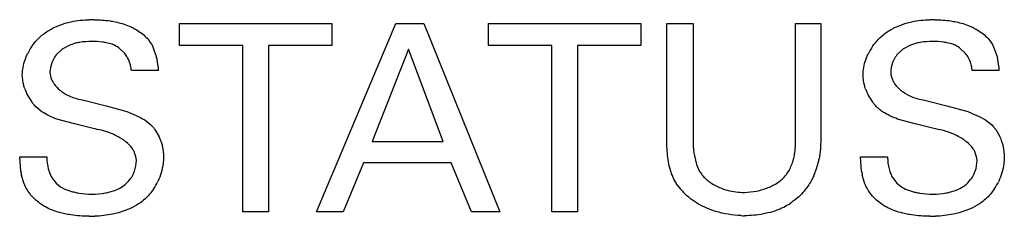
# Model space of a CAD drawing. Header units: inches. Extents: x 0 to 34, y 0 to 22.
# Tile 31 of 129: x 15.4959 to 15.81, y 11.7499 to 11.8127. Entities that reach past the tile are written whole.
import ezdxf

# ---------------------------------------------------------------- set-up
doc = ezdxf.new("R2010")
doc.units = ezdxf.units.IN
doc.header["$LTSCALE"] = 1.87
doc.header["$MEASUREMENT"] = 0
doc.layers.get('0').update_dxf_attribs({"linetype": 'CONTINUOUS'})

msp = doc.modelspace()

# ---------------------------------------------------------------- linework, layer by layer
at = {"color": 7, "linetype": 'CONTINUOUS'}
for p, q in [((15.5073197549, 11.810419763), (15.510375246, 11.8115466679)), ((15.5468580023, 11.8044228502), (15.5468580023, 11.8115020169)), ((15.5468580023, 11.8115020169), (15.5954149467, 11.8115020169)), ((15.5905330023, 11.7513686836), (15.6158552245, 11.8115020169)), ((15.5954149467, 11.8115020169), (15.5954149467, 11.8044228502)), ((15.6158552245, 11.8115020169), (15.6247663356, 11.8115020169)), ((15.6247663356, 11.8115020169), (15.6490857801, 11.7513686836)), ((15.6454510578, 11.8044228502), (15.6454510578, 11.8115020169)), ((15.6454510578, 11.8115020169), (15.6940080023, 11.8115020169)), ((15.6940080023, 11.8115020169), (15.6940080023, 11.8044228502)), ((15.7023621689, 11.7748547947), (15.7023621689, 11.8115020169)), ((15.7023621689, 11.8115020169), (15.7106899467, 11.8115020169)), ((15.7106899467, 11.8115020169), (15.7106899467, 11.7742714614)), ((15.7433371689, 11.7746034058), (15.7433371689, 11.8115020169)), ((15.7433371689, 11.8115020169), (15.7514218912, 11.8115020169)), ((15.7514218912, 11.8115020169), (15.7514218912, 11.7744409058)), ((15.7755654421, 11.8104170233), (15.7786227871, 11.811545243)), ((15.5093700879, 11.8032810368), (15.5074991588, 11.8014409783)), ((15.511818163, 11.8045957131), (15.5093700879, 11.8032810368)), ((15.5137057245, 11.8051790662), (15.511818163, 11.8045957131)), ((15.524987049, 11.8049409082), (15.5234587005, 11.805331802)), ((15.529391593, 11.8019167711), (15.5274715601, 11.8037486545)), ((15.5383625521, 11.8039775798), (15.5395507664, 11.8006394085)), ((15.5670135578, 11.8044228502), (15.5468580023, 11.8044228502)), ((15.5670135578, 11.7513686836), (15.5670135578, 11.8044228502)), ((15.5752607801, 11.8044228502), (15.5752607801, 11.7513686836)), ((15.5954149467, 11.8044228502), (15.5752607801, 11.8044228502)), ((15.6199385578, 11.8032561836), (15.6082732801, 11.773775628)), ((15.6310052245, 11.773775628), (15.6199385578, 11.8032561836)), ((15.6656052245, 11.8044228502), (15.6454510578, 11.8044228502)), ((15.6656052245, 11.7513686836), (15.6656052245, 11.8044228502)), ((15.6738524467, 11.8044228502), (15.6738524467, 11.7513686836)), ((15.6940080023, 11.8044228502), (15.6738524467, 11.8044228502)), ((15.777625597, 11.8032858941), (15.7757502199, 11.8014402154)), ((15.7800698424, 11.8045976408), (15.777625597, 11.8032858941)), ((15.7819565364, 11.8051802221), (15.7800698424, 11.8045976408)), ((15.7932349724, 11.8049388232), (15.791704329, 11.8053309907)), ((15.7976407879, 11.8019123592), (15.7957202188, 11.8037449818)), ((15.8066007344, 11.8039798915), (15.8077854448, 11.8006517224)), ((15.5401718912, 11.7965075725), (15.5315052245, 11.7965075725)), ((15.8084080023, 11.7965075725), (15.7997538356, 11.7965075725)), ((15.5163552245, 11.787013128), (15.5234322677, 11.7851986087)), ((15.7845968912, 11.787013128), (15.7916765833, 11.7851974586)), ((15.5234322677, 11.7851986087), (15.5300792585, 11.7833496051)), ((15.7916765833, 11.7851974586), (15.7983265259, 11.783349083)), ((15.5133195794, 11.7794164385), (15.507721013, 11.7809729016)), ((15.7815679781, 11.7794169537), (15.7759742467, 11.7809738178)), ((15.5192705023, 11.7779395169), (15.5133195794, 11.7794164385)), ((15.5390294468, 11.7776490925), (15.5403916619, 11.7753311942)), ((15.7875135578, 11.7779395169), (15.7815679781, 11.7794169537)), ((15.8072729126, 11.7776497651), (15.8086148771, 11.7753785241)), ((15.6082732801, 11.773775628), (15.6310052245, 11.773775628)), ((15.4958607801, 11.7689409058), (15.5045274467, 11.7689409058)), ((15.4961929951, 11.7643210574), (15.4958607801, 11.7689409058)), ((15.710919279, 11.7702065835), (15.7117820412, 11.7665131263)), ((15.7641163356, 11.7689409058), (15.7727705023, 11.7689409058)), ((15.7644474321, 11.764322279), (15.7641163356, 11.7689409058)), ((15.6056010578, 11.7670284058), (15.5991052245, 11.7513686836)), ((15.6335010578, 11.7670284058), (15.6056010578, 11.7670284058)), ((15.6399982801, 11.7513686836), (15.6335010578, 11.7670284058)), ((15.497302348, 11.7602968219), (15.4964509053, 11.7630010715)), ((15.5064722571, 11.7617597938), (15.5075098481, 11.7604815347)), ((15.7655538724, 11.7602958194), (15.7647006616, 11.7630193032)), ((15.7747130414, 11.7617654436), (15.775758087, 11.760478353)), ((15.5075098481, 11.7604815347), (15.5089071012, 11.7593488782)), ((15.775758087, 11.760478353), (15.7771568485, 11.7593461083)), ((15.5246263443, 11.7577263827), (15.52621279, 11.7582321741)), ((15.7928761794, 11.7577264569), (15.7944429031, 11.7582252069)), ((15.5306353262, 11.752199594), (15.5273638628, 11.7510742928)), ((15.5752607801, 11.7513686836), (15.5670135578, 11.7513686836)), ((15.5991052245, 11.7513686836), (15.5905330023, 11.7513686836)), ((15.6490857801, 11.7513686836), (15.6399982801, 11.7513686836)), ((15.6738524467, 11.7513686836), (15.6656052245, 11.7513686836)), ((15.7988793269, 11.7521980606), (15.7956073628, 11.7510734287))]:
    msp.add_line(p, q, dxfattribs=at)
for centre, radius, start, end in [((15.5186937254, 11.7778662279), 0.0348141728, 88.5134389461, 91.0557931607), ((15.7869505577, 11.7778096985), 0.0348706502, 88.5179456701, 91.0776060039), ((15.514475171, 11.7940305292), 0.017891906, 145.3636977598, 154.6090276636), ((15.7827164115, 11.7940233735), 0.0178918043, 145.3626028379, 154.5978319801), ((15.5154030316, 11.7953936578), 0.009951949, 142.5800887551, 153.1757626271), ((15.5217222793, 11.7959322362), 0.009727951, 28.2474630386, 37.9657032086), ((15.517641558, 11.7952547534), 0.0225612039, 6.370692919, 13.8079840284), ((15.7836540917, 11.7954041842), 0.0099450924, 142.6317405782, 153.1883751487), ((15.7899671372, 11.7959238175), 0.0097338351, 28.2554910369, 37.9685918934), ((15.7858475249, 11.7952582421), 0.0225911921, 6.3413275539, 13.8123403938), ((15.5157758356, 11.7950219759), 0.0244412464, 3.4847204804, 6.4277007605), ((15.7840174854, 11.7950304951), 0.0244352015, 3.4655708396, 6.3981266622), ((15.5120873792, 11.7956381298), 0.0154318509, 198.8676554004, 216.8830920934), ((15.7803197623, 11.7956453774), 0.0154223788, 198.8982061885, 216.9367171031), ((15.5276949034, 11.7695960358), 0.0139319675, 16.9979327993, 24.3088162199), ((15.7367707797, 11.7737039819), 0.026087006, 178.7535272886, 187.7046544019), ((15.7959550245, 11.7695925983), 0.013919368, 17.0315166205, 24.5617976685), ((15.7265099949, 11.7724029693), 0.0167947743, 341.5946652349, 345.2621503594), ((15.7260268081, 11.7731488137), 0.0253507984, 346.0883688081, 348.9699733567), ((15.7267670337, 11.7729510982), 0.0245847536, 335.7600317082, 346.1208732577), ((15.5175961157, 11.7678177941), 0.0216868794, 189.278728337, 192.8325869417), ((15.5156967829, 11.7678253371), 0.011046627, 199.0026786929, 205.8614146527), ((15.514991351, 11.7674786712), 0.0102606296, 205.8377303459, 213.8735068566), ((15.5231709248, 11.7677355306), 0.0099266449, 306.9452967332, 322.5019849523), ((15.5234162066, 11.7675519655), 0.009620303, 322.4800943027, 333.8926649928), ((15.7859446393, 11.7678241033), 0.0217805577, 189.2520296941, 192.7443008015), ((15.7839322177, 11.7678245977), 0.0110384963, 199.0285469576, 205.8963116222), ((15.7832358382, 11.7674820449), 0.0102624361, 205.8738888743, 213.8514331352), ((15.7916639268, 11.7675357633), 0.0096062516, 322.3470955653, 333.9135904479), ((15.5234752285, 11.7688528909), 0.018219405, 325.8645231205, 334.800306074), ((15.7223732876, 11.7718562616), 0.0205055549, 216.3702091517, 224.2156029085), ((15.7281246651, 11.7753869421), 0.0175431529, 292.0654880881, 297.5984760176), ((15.7914219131, 11.7677171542), 0.0099086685, 306.9609061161, 322.3715471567), ((15.7917245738, 11.7688528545), 0.0182186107, 325.8565525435, 334.7945442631), ((15.5181887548, 11.7789255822), 0.0218298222, 253.8550222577, 257.3550146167), ((15.7864431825, 11.7789714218), 0.021875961, 253.8838668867, 257.3782019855), ((15.729179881, 11.7736189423), 0.0231982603, 292.5012372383, 296.7825230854), ((15.7298188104, 11.7723642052), 0.0217902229, 296.7693863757, 302.8471460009), ((15.5187689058, 11.7845014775), 0.0345575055, 268.763668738, 271.7024363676), ((15.7292340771, 11.805741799), 0.0556611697, 266.6914159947, 267.8052330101), ((15.7285047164, 11.7752953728), 0.0250054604, 285.2120310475, 292.4604275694), ((15.7870129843, 11.78451366), 0.0345697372, 268.7601080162, 271.719530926)]:
    msp.add_arc(centre, radius, start, end, dxfattribs=at)
for points, knots in [([(15.510375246, 11.8115466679), (15.5109987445, 11.8117299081), (15.5135123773, 11.8123653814), (15.5161114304, 11.8126383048), (15.5180522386, 11.8126744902)], [0, 0, 0, 0, 0.2508158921, 1, 1, 1, 1]), ([(15.5195968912, 11.8126686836), (15.5212951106, 11.8126704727), (15.5235671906, 11.8125128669), (15.5257972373, 11.8121098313), (15.5263522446, 11.8119928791)], [0, 0, 0, 0, 0.7496284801, 1, 1, 1, 1]), ([(15.5263522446, 11.8119928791), (15.5278667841, 11.8116737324), (15.5298645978, 11.811084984), (15.5317366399, 11.8102091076), (15.5321955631, 11.8099707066)], [0, 0, 0, 0, 0.7495576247, 1, 1, 1, 1]), ([(15.7786227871, 11.811545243), (15.7792458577, 11.8117284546), (15.7817578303, 11.8123639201), (15.7843551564, 11.8126372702), (15.7862947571, 11.8126741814)], [0, 0, 0, 0, 0.2508104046, 1, 1, 1, 1]), ([(15.7878524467, 11.8126686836), (15.7895488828, 11.8126699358), (15.7918185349, 11.8125118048), (15.7940460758, 11.8121082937), (15.7946004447, 11.8119912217)], [0, 0, 0, 0, 0.749629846, 1, 1, 1, 1]), ([(15.7946004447, 11.8119912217), (15.7961131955, 11.8116717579), (15.7981085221, 11.8110825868), (15.7999781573, 11.8102068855), (15.8004364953, 11.8099685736)], [0, 0, 0, 0, 0.7495566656, 1, 1, 1, 1]), ([(15.5033093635, 11.8080040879), (15.5042272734, 11.8087308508), (15.5055565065, 11.8095765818), (15.5069626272, 11.8102583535), (15.5073197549, 11.810419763)], [0, 0, 0, 0, 0.7492094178, 1, 1, 1, 1]), ([(15.5321955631, 11.8099707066), (15.5325961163, 11.8097626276), (15.5341606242, 11.8088770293), (15.5355930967, 11.8077418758), (15.5365093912, 11.8067547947)], [0, 0, 0, 0, 0.2510157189, 1, 1, 1, 1]), ([(15.7715499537, 11.8079969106), (15.772468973, 11.8087249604), (15.7737998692, 11.8095722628), (15.7752078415, 11.8102553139), (15.7755654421, 11.8104170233)], [0, 0, 0, 0, 0.749211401, 1, 1, 1, 1]), ([(15.8004364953, 11.8099685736), (15.8008365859, 11.8097605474), (15.8023992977, 11.808875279), (15.8038301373, 11.8077409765), (15.8047455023, 11.8067547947)], [0, 0, 0, 0, 0.2510149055, 1, 1, 1, 1]), ([(15.4997541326, 11.8041996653), (15.5000021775, 11.8045587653), (15.5010423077, 11.80595332), (15.5022879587, 11.8071953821), (15.5033093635, 11.8080040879)], [0, 0, 0, 0, 0.2509376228, 1, 1, 1, 1]), ([(15.5188496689, 11.8056700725), (15.5175579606, 11.8057087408), (15.5158203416, 11.8056178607), (15.5141269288, 11.8052802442), (15.5137057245, 11.8051790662)], [0, 0, 0, 0, 0.7489465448, 1, 1, 1, 1]), ([(15.5234587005, 11.805331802), (15.5230783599, 11.8054085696), (15.5215570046, 11.8056666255), (15.5200026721, 11.8057341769), (15.5188496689, 11.8056700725)], [0, 0, 0, 0, 0.2514985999, 1, 1, 1, 1]), ([(15.7679956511, 11.8041927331), (15.7682436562, 11.8045517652), (15.7692836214, 11.8059460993), (15.770528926, 11.8071880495), (15.7715499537, 11.8079969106)], [0, 0, 0, 0, 0.2509325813, 1, 1, 1, 1]), ([(15.7870927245, 11.8056700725), (15.7858029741, 11.8057085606), (15.7840680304, 11.8056178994), (15.7823771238, 11.8052811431), (15.7819565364, 11.8051802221)], [0, 0, 0, 0, 0.7489474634, 1, 1, 1, 1]), ([(15.791704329, 11.8053309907), (15.791323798, 11.805407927), (15.7898016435, 11.8056665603), (15.7882463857, 11.8057342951), (15.7870927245, 11.8056700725)], [0, 0, 0, 0, 0.2514971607, 1, 1, 1, 1]), ([(15.5274715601, 11.8037486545), (15.5269060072, 11.8041423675), (15.5260758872, 11.8045666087), (15.5252074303, 11.8048706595), (15.524987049, 11.8049409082)], [0, 0, 0, 0, 0.7486910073, 1, 1, 1, 1]), ([(15.7957202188, 11.8037449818), (15.795154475, 11.804139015), (15.7943241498, 11.8045637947), (15.7934554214, 11.8048684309), (15.7932349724, 11.8049388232)], [0, 0, 0, 0, 0.7486957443, 1, 1, 1, 1]), ([(15.4967010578, 11.7950978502), (15.4967124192, 11.7956647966), (15.4968925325, 11.7979366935), (15.4975793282, 11.8001585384), (15.4983115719, 11.8017024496)], [0, 0, 0, 0, 0.2491679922, 1, 1, 1, 1]), ([(15.5065219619, 11.7998845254), (15.5063660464, 11.7995764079), (15.5058109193, 11.7983259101), (15.5055234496, 11.7969472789), (15.5055177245, 11.7959242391)], [0, 0, 0, 0, 0.2523576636, 1, 1, 1, 1]), ([(15.5315052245, 11.7965075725), (15.5314692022, 11.7968569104), (15.5312619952, 11.7982491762), (15.5307918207, 11.7996060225), (15.5302917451, 11.8005362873)], [0, 0, 0, 0, 0.2495405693, 1, 1, 1, 1]), ([(15.7649441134, 11.7950978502), (15.7649553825, 11.795664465), (15.7651353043, 11.7979350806), (15.7658222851, 11.8001555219), (15.7665544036, 11.8016984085)], [0, 0, 0, 0, 0.2491652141, 1, 1, 1, 1]), ([(15.7747781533, 11.7998900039), (15.7746221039, 11.7995814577), (15.7740666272, 11.7983290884), (15.7737793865, 11.7969486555), (15.7737732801, 11.7959242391)], [0, 0, 0, 0, 0.2523454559, 1, 1, 1, 1]), ([(15.7997538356, 11.7965075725), (15.799717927, 11.7968565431), (15.7995110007, 11.7982473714), (15.7990408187, 11.7996026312), (15.7985411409, 11.8005318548)], [0, 0, 0, 0, 0.2495354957, 1, 1, 1, 1]), ([(15.4974847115, 11.7906477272), (15.4973622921, 11.7910061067), (15.4969270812, 11.792451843), (15.4967119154, 11.7939669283), (15.4967010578, 11.7950978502)], [0, 0, 0, 0, 0.2508545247, 1, 1, 1, 1]), ([(15.5055177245, 11.7959242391), (15.5055566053, 11.7951256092), (15.5058067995, 11.7940582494), (15.506268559, 11.7930950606), (15.5063976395, 11.7928601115)], [0, 0, 0, 0, 0.7489131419, 1, 1, 1, 1]), ([(15.7657287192, 11.7906502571), (15.7656061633, 11.7910084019), (15.7651703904, 11.7924531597), (15.7649547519, 11.7939675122), (15.7649441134, 11.7950978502)], [0, 0, 0, 0, 0.2508636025, 1, 1, 1, 1]), ([(15.7737732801, 11.7959242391), (15.7738120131, 11.7951261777), (15.774061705, 11.7940595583), (15.7745226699, 11.7930968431), (15.7746515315, 11.7928619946)], [0, 0, 0, 0, 0.7489136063, 1, 1, 1, 1]), ([(15.5063976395, 11.7928601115), (15.5065372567, 11.792605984), (15.5071565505, 11.7916235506), (15.5079820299, 11.7907830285), (15.5086522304, 11.7902297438)], [0, 0, 0, 0, 0.2501700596, 1, 1, 1, 1]), ([(15.5086522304, 11.7902297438), (15.5089095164, 11.7900173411), (15.5099694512, 11.7892117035), (15.5111519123, 11.7885715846), (15.5120713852, 11.7881864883)], [0, 0, 0, 0, 0.2507589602, 1, 1, 1, 1]), ([(15.7746515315, 11.7928619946), (15.7747909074, 11.7926079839), (15.7754091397, 11.7916259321), (15.7762333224, 11.7907854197), (15.7769025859, 11.7902320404)], [0, 0, 0, 0, 0.2501715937, 1, 1, 1, 1]), ([(15.7769025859, 11.7902320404), (15.777159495, 11.7900196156), (15.7782179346, 11.7892138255), (15.7793989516, 11.7885733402), (15.780317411, 11.7881879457)], [0, 0, 0, 0, 0.2507577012, 1, 1, 1, 1]), ([(15.5029399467, 11.7832700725), (15.5020206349, 11.7839016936), (15.5009045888, 11.7849194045), (15.4999683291, 11.7860772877), (15.499744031, 11.7863761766)], [0, 0, 0, 0, 0.749045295, 1, 1, 1, 1]), ([(15.7711968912, 11.7832700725), (15.7702754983, 11.7839017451), (15.7691564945, 11.7849196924), (15.7682175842, 11.786078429), (15.7679926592, 11.7863775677)], [0, 0, 0, 0, 0.7490494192, 1, 1, 1, 1]), ([(15.5357635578, 11.7806867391), (15.5366960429, 11.7800707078), (15.5378536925, 11.7790974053), (15.5388055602, 11.7779479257), (15.5390294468, 11.7776490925)], [0, 0, 0, 0, 0.7495642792, 1, 1, 1, 1]), ([(15.8040135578, 11.7806867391), (15.8049441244, 11.7800702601), (15.8060990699, 11.7790967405), (15.8070493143, 11.7779482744), (15.8072729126, 11.7776497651)], [0, 0, 0, 0, 0.7495542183, 1, 1, 1, 1]), ([(15.528879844, 11.7743508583), (15.5285483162, 11.7745796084), (15.5271956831, 11.7754444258), (15.5257314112, 11.7761281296), (15.5246066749, 11.7765514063)], [0, 0, 0, 0, 0.2510305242, 1, 1, 1, 1]), ([(15.5318658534, 11.7714254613), (15.5312999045, 11.7723052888), (15.5302938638, 11.7733241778), (15.5291693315, 11.7741511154), (15.528879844, 11.7743508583)], [0, 0, 0, 0, 0.74839071, 1, 1, 1, 1]), ([(15.7036653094, 11.7640706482), (15.7030814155, 11.7657903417), (15.7024662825, 11.7694064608), (15.7023177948, 11.7730390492), (15.7023621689, 11.7748547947)], [0, 0, 0, 0, 0.4999763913, 1, 1, 1, 1]), ([(15.7427522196, 11.7681304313), (15.742891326, 11.7686583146), (15.7433465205, 11.7707843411), (15.7434310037, 11.7729801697), (15.7433371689, 11.7746034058)], [0, 0, 0, 0, 0.2513544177, 1, 1, 1, 1]), ([(15.7971195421, 11.7743512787), (15.7967882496, 11.7745801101), (15.7954364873, 11.7754452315), (15.793972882, 11.7761290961), (15.7928485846, 11.7765523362)], [0, 0, 0, 0, 0.2510279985, 1, 1, 1, 1]), ([(15.80010329, 11.7714249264), (15.7995378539, 11.7723048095), (15.7985326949, 11.7733240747), (15.7974088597, 11.7741514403), (15.7971195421, 11.7743512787)], [0, 0, 0, 0, 0.7483950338, 1, 1, 1, 1]), ([(15.5330913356, 11.7677742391), (15.533019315, 11.7687388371), (15.5326692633, 11.7700237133), (15.5320410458, 11.7711531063), (15.5318658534, 11.7714254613)], [0, 0, 0, 0, 0.749182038, 1, 1, 1, 1]), ([(15.5410182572, 11.7736688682), (15.5411416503, 11.7732663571), (15.5415642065, 11.7716372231), (15.5417313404, 11.7699495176), (15.5417593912, 11.7686895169)], [0, 0, 0, 0, 0.2503995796, 1, 1, 1, 1]), ([(15.8013274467, 11.7677742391), (15.8012556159, 11.7687386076), (15.8009059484, 11.7700232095), (15.8002783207, 11.7711525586), (15.80010329, 11.7714249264)], [0, 0, 0, 0, 0.7491793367, 1, 1, 1, 1]), ([(15.8092639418, 11.7736695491), (15.8093876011, 11.7732670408), (15.80981115, 11.7716377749), (15.8099791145, 11.7699497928), (15.8100080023, 11.7686895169)], [0, 0, 0, 0, 0.250389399, 1, 1, 1, 1]), ([(15.5045274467, 11.7689409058), (15.5045280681, 11.7685429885), (15.5045793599, 11.7669516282), (15.5048623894, 11.7653581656), (15.50525216, 11.7642284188)], [0, 0, 0, 0, 0.2497896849, 1, 1, 1, 1]), ([(15.5417593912, 11.7686895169), (15.541739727, 11.7680382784), (15.5415307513, 11.7654339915), (15.5407948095, 11.7628690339), (15.5399606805, 11.7610955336)], [0, 0, 0, 0, 0.2494964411, 1, 1, 1, 1]), ([(15.7727705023, 11.7689409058), (15.7727711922, 11.7685427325), (15.7728227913, 11.7669503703), (15.7731063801, 11.765355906), (15.7734969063, 11.7642256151)], [0, 0, 0, 0, 0.249790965, 1, 1, 1, 1]), ([(15.8100080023, 11.7686895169), (15.8099883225, 11.7680381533), (15.809779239, 11.765433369), (15.8090429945, 11.7628679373), (15.8082085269, 11.7610941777)], [0, 0, 0, 0, 0.2494963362, 1, 1, 1, 1]), ([(15.5320549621, 11.7633185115), (15.53222374, 11.763663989), (15.5328105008, 11.7650817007), (15.5330679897, 11.7666271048), (15.5330913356, 11.7677742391)], [0, 0, 0, 0, 0.2510003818, 1, 1, 1, 1]), ([(15.7401076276, 11.7628200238), (15.7403716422, 11.7631283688), (15.7413591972, 11.7644311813), (15.7420580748, 11.7659372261), (15.7424456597, 11.7671002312)], [0, 0, 0, 0, 0.2487599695, 1, 1, 1, 1]), ([(15.8002916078, 11.7633116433), (15.800460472, 11.7636576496), (15.8010472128, 11.7650778), (15.8013036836, 11.7666254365), (15.8013274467, 11.7677742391)], [0, 0, 0, 0, 0.2509765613, 1, 1, 1, 1]), ([(15.7133482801, 11.7634478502), (15.7140261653, 11.7625427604), (15.7151352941, 11.7614777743), (15.71637613, 11.7606177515), (15.7166956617, 11.7604129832)], [0, 0, 0, 0, 0.7487192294, 1, 1, 1, 1]), ([(15.7362519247, 11.759839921), (15.7366165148, 11.7600310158), (15.7380298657, 11.7608402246), (15.7393155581, 11.7618949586), (15.7401076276, 11.7628200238)], [0, 0, 0, 0, 0.2526189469, 1, 1, 1, 1]), ([(15.7491842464, 11.7628576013), (15.7490064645, 11.7624638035), (15.7482554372, 11.7609130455), (15.7473171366, 11.7594476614), (15.7464982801, 11.7584492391)], [0, 0, 0, 0, 0.2507162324, 1, 1, 1, 1]), ([(15.5089071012, 11.7593488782), (15.5091509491, 11.7591924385), (15.5101665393, 11.7586096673), (15.5112740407, 11.7582024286), (15.5121185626, 11.7579567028)], [0, 0, 0, 0, 0.2477769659, 1, 1, 1, 1]), ([(15.52621279, 11.7582321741), (15.5264731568, 11.7583304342), (15.5274985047, 11.7587506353), (15.5284734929, 11.7593037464), (15.529137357, 11.7598020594)], [0, 0, 0, 0, 0.2510813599, 1, 1, 1, 1]), ([(15.5385556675, 11.7586290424), (15.5382785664, 11.7582203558), (15.5371108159, 11.7566397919), (15.5356803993, 11.7552504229), (15.5344977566, 11.7543758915)], [0, 0, 0, 0, 0.2513292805, 1, 1, 1, 1]), ([(15.7166956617, 11.7604129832), (15.7182246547, 11.7594331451), (15.7216450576, 11.7580083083), (15.7252857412, 11.7575771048), (15.7271024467, 11.7575339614)], [0, 0, 0, 0, 0.4998341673, 1, 1, 1, 1]), ([(15.7271024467, 11.7575339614), (15.7283982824, 11.7576093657), (15.730990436, 11.7579118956), (15.7335076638, 11.7586378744), (15.734715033, 11.759128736)], [0, 0, 0, 0, 0.4989796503, 1, 1, 1, 1]), ([(15.7771568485, 11.7593461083), (15.7774009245, 11.7591897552), (15.7784174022, 11.7586073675), (15.7795256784, 11.7582005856), (15.78037074, 11.7579551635)], [0, 0, 0, 0, 0.247778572, 1, 1, 1, 1]), ([(15.7944429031, 11.7582252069), (15.7947044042, 11.7583235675), (15.795734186, 11.7587443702), (15.7967133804, 11.7592992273), (15.7973796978, 11.7597996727)], [0, 0, 0, 0, 0.2510880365, 1, 1, 1, 1]), ([(15.806802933, 11.7586273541), (15.8065257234, 11.7582186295), (15.8053575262, 11.7566379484), (15.8039265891, 11.7552485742), (15.8027435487, 11.7543741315)], [0, 0, 0, 0, 0.2513302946, 1, 1, 1, 1]), ([(15.5040926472, 11.7529329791), (15.5036453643, 11.7531800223), (15.5019056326, 11.7542461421), (15.5003548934, 11.7556213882), (15.4993593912, 11.7567811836)], [0, 0, 0, 0, 0.250547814, 1, 1, 1, 1]), ([(15.5134100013, 11.7576252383), (15.5138717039, 11.7575210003), (15.5157183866, 11.7571617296), (15.5176062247, 11.7570224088), (15.5190135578, 11.7570311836)], [0, 0, 0, 0, 0.2516761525, 1, 1, 1, 1]), ([(15.5190135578, 11.7570311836), (15.5204280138, 11.757032), (15.5223253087, 11.7571872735), (15.524168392, 11.7576043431), (15.5246263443, 11.7577263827)], [0, 0, 0, 0, 0.7490273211, 1, 1, 1, 1]), ([(15.7179172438, 11.7514899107), (15.7160017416, 11.7520608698), (15.712279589, 11.7536373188), (15.7090711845, 11.75612095), (15.7076765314, 11.7575565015)], [0, 0, 0, 0, 0.4996649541, 1, 1, 1, 1]), ([(15.7464982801, 11.7584492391), (15.7454830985, 11.7571614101), (15.7438898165, 11.755615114), (15.7420988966, 11.7543559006), (15.7416378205, 11.7540577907)], [0, 0, 0, 0, 0.7491643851, 1, 1, 1, 1]), ([(15.7723381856, 11.752935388), (15.7718908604, 11.7531824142), (15.7701508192, 11.7542482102), (15.768599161, 11.7556223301), (15.7676024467, 11.7567811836)], [0, 0, 0, 0, 0.2505491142, 1, 1, 1, 1]), ([(15.7816629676, 11.7576241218), (15.7821249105, 11.7575200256), (15.7839725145, 11.7571612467), (15.7858611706, 11.7570222), (15.7872691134, 11.7570311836)], [0, 0, 0, 0, 0.25167526, 1, 1, 1, 1]), ([(15.7872691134, 11.7570311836), (15.7886821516, 11.7570322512), (15.7905775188, 11.7571875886), (15.7924187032, 11.7576044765), (15.7928761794, 11.7577264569)], [0, 0, 0, 0, 0.7490274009, 1, 1, 1, 1]), ([(15.5102255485, 11.750750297), (15.5096924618, 11.7508637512), (15.5075796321, 11.7513702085), (15.5055184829, 11.7521454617), (15.5040926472, 11.7529329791)], [0, 0, 0, 0, 0.2507148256, 1, 1, 1, 1]), ([(15.5344977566, 11.7543758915), (15.5336065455, 11.7537168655), (15.5323238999, 11.7529568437), (15.5309769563, 11.7523447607), (15.5306353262, 11.752199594)], [0, 0, 0, 0, 0.7491263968, 1, 1, 1, 1]), ([(15.7784698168, 11.7507511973), (15.7779368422, 11.7508648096), (15.7758244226, 11.7513720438), (15.7737639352, 11.7521480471), (15.7723381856, 11.752935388)], [0, 0, 0, 0, 0.2507069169, 1, 1, 1, 1]), ([(15.8027435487, 11.7543741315), (15.8018519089, 11.7537150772), (15.8005686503, 11.752955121), (15.7992211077, 11.752343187), (15.7988793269, 11.7521980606)], [0, 0, 0, 0, 0.7491255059, 1, 1, 1, 1]), ([(15.5180232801, 11.7499520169), (15.5160630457, 11.7499726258), (15.5134414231, 11.7501486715), (15.5108663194, 11.7506139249), (15.5102255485, 11.750750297)], [0, 0, 0, 0, 0.749519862, 1, 1, 1, 1]), ([(15.5273638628, 11.7510742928), (15.5267453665, 11.7509050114), (15.5242616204, 11.7503087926), (15.5217069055, 11.7500162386), (15.519795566, 11.7499592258)], [0, 0, 0, 0, 0.2511300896, 1, 1, 1, 1]), ([(15.7350659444, 11.7511660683), (15.7344183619, 11.7509893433), (15.731804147, 11.7503831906), (15.7291126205, 11.7501455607), (15.7271024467, 11.7501214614)], [0, 0, 0, 0, 0.2503237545, 1, 1, 1, 1]), ([(15.7862649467, 11.7499520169), (15.7843053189, 11.7499727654), (15.7816845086, 11.7501488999), (15.7791103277, 11.7506146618), (15.7784698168, 11.7507511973)], [0, 0, 0, 0, 0.7495250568, 1, 1, 1, 1]), ([(15.7956073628, 11.7510734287), (15.7949897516, 11.7509045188), (15.7925096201, 11.7503094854), (15.7899588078, 11.7500169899), (15.7880503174, 11.7499594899)], [0, 0, 0, 0, 0.2511296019, 1, 1, 1, 1])]:
    msp.add_open_spline(points, degree=3, knots=knots, dxfattribs=at)
for points in [[(15.5365093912, 11.8067547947), (15.5372526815, 11.8059264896), (15.5378717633, 11.8049764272), (15.5383625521, 11.8039775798)], [(15.8047455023, 11.8067547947), (15.8054899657, 11.8059278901), (15.8061098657, 11.8049784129), (15.8066007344, 11.8039798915)], [(15.5120713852, 11.7881864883), (15.5134369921, 11.787614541), (15.5148927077, 11.7872434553), (15.5163552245, 11.787013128)], [(15.780317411, 11.7881879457), (15.7816814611, 11.787615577), (15.7831357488, 11.7872439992), (15.7845968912, 11.787013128)], [(15.507721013, 11.7809729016), (15.5060568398, 11.7815701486), (15.5044490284, 11.7823487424), (15.5029399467, 11.7832700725)], [(15.5300792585, 11.7833496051), (15.5320518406, 11.7826517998), (15.533961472, 11.7817499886), (15.5357635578, 11.7806867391)], [(15.7759742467, 11.7809738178), (15.7743113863, 11.7815710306), (15.7727048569, 11.782349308), (15.7711968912, 11.7832700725)], [(15.7983265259, 11.783349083), (15.8002999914, 11.7826515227), (15.8022105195, 11.7817498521), (15.8040135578, 11.7806867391)], [(15.5246066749, 11.7765514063), (15.5228865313, 11.7771987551), (15.521084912, 11.7776464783), (15.5192705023, 11.7779395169)], [(15.7928485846, 11.7765523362), (15.7911289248, 11.7771996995), (15.7893276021, 11.7776470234), (15.7875135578, 11.7779395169)], [(15.7514218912, 11.7744409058), (15.75145273, 11.7723865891), (15.7513024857, 11.7703151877), (15.7509093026, 11.7682986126)], [(15.7117820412, 11.7665131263), (15.712168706, 11.7654328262), (15.7126912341, 11.7643885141), (15.7133482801, 11.7634478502)], [(15.7058621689, 11.7596964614), (15.7049413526, 11.7610434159), (15.704189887, 11.7625256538), (15.7036653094, 11.7640706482)], [(15.4993593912, 11.7567811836), (15.4985254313, 11.7578526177), (15.4978235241, 11.7590430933), (15.497302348, 11.7602968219)], [(15.7676024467, 11.7567811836), (15.7667714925, 11.7578527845), (15.7660728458, 11.7590430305), (15.7655538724, 11.7602958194)], [(15.7260216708, 11.7501734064), (15.7232893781, 11.7503319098), (15.7205400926, 11.7507081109), (15.7179172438, 11.7514899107)]]:
    msp.add_open_spline(points, degree=3, dxfattribs=at)

doc.saveas('drawing.dxf')
